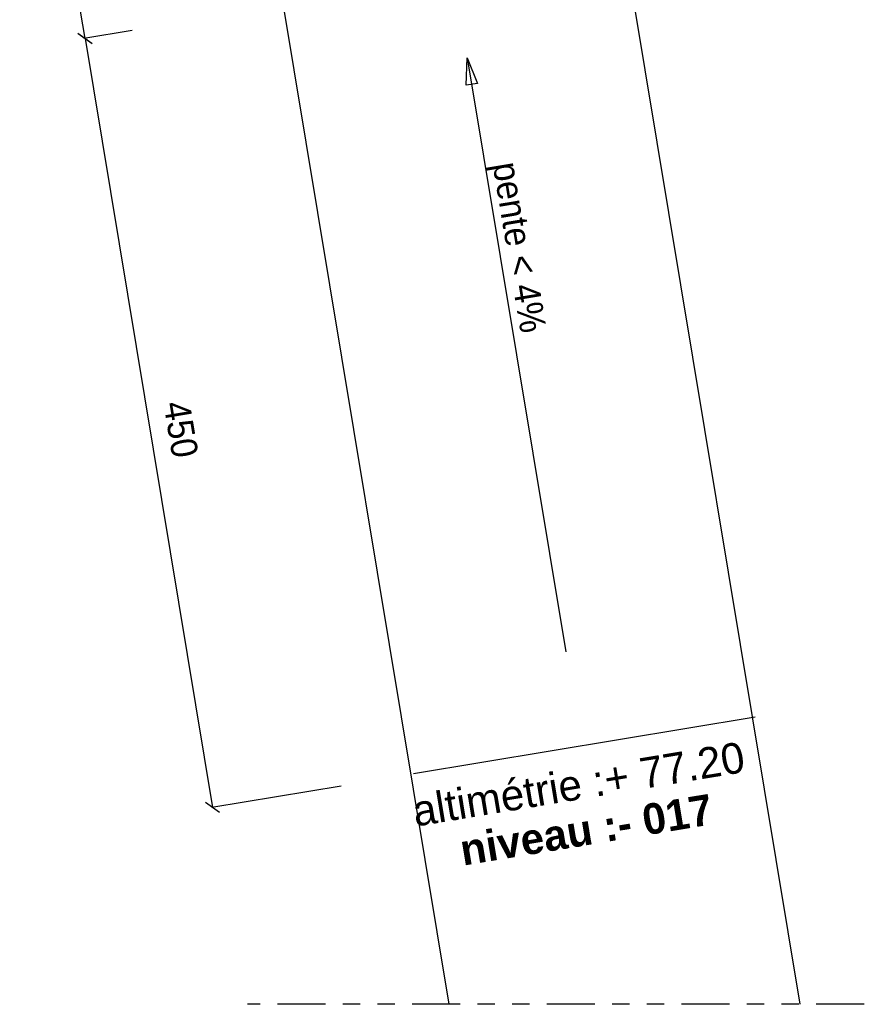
# Model space of a CAD drawing. Header units: millimetres. Extents: x -15 to 127, y -65 to 67.
# Tile 254 of 256: x 39.69 to 44.57, y -12.22 to -6.54. Entities that reach past the tile are written whole.
import ezdxf

# ---------------------------------------------------------------- set-up
doc = ezdxf.new("R2010")
doc.units = ezdxf.units.MM
doc.header["$MEASUREMENT"] = 0
doc.linetypes.add('PC_DASH_1', pattern=[0.638889, 0.277778, -0.083333, 0.055556, -0.083333, 0.055556, -0.083333])
doc.layers.add('structure rdc', color=7, linetype='Continuous')
doc.styles.get("Standard").update_dxf_attribs({"font": 'BKANT.TTF'})

# ---------------------------------------------------------------- blocks, each defined once
blk = doc.blocks.new('PD_5362')
at = {"layer": 'structure rdc', "color": 0}
for p, q in [((40.3708, -30.9009), (40.4519, -30.959)), ((40.4113, -30.9299), (40.7467, -32.9523)), ((40.7873, -32.9813), (40.7061, -32.9233))]:
    blk.add_line(p, q, dxfattribs=at)
at = {"layer": 'structure rdc', "color": 0, "insert": (40.84, -31.9651), "char_height": 0.152135, "width": 0.352778, "attachment_point": 2, "rotation": 279.4153}
blk.add_mtext('{\\fHelvetica|b0|i0|c0|p0;\\W0.92;205}', dxfattribs=at)
blk = doc.blocks.new('PD_5361')
at = {"layer": 'structure rdc', "color": 0}
for p, q in [((40.6854, -30.8847), (40.4064, -30.9307)), ((41.0207, -32.9071), (40.7418, -32.9531))]:
    blk.add_line(p, q, dxfattribs=at)
at = {"layer": 'structure rdc'}
blk.add_blockref('PD_5362', (0, 0), dxfattribs=at)
blk = doc.blocks.new('PD_5364')
at = {"layer": 'structure rdc', "color": 0}
for p, q in [((40.708, -32.924), (40.7891, -32.982)), ((40.7485, -32.953), (41.4847, -37.3924)), ((41.5253, -37.4214), (41.4441, -37.3633))]:
    blk.add_line(p, q, dxfattribs=at)
at = {"layer": 'structure rdc', "color": 0, "insert": (41.3776, -35.1966), "char_height": 0.152135, "width": 0.352778, "attachment_point": 2, "rotation": 279.4153}
blk.add_mtext('{\\fHelvetica|b0|i0|c0|p0;\\W0.92;450}', dxfattribs=at)
blk = doc.blocks.new('PD_5363')
at = {"layer": 'structure rdc', "color": 0}
blk.add_line((42.2265, -37.2699), (41.4797, -37.3932), dxfattribs=at)
at = {"layer": 'structure rdc'}
blk.add_blockref('PD_5364', (0, 0), dxfattribs=at)

msp = doc.modelspace()

# ---------------------------------------------------------------- linework, layer by layer
at = {"layer": 'structure rdc', "color": 0}
for p, q in [((42.8441, -4.0703), (44.1961, -12.2236)), ((42.8504, -4.1084), (44.1961, -12.2236)), ((40.871, -4.3975), (42.1688, -12.2236)), ((40.8773, -4.4356), (42.1688, -12.2236)), ((42.2762, -6.7589), (42.8451, -10.1893)), ((43.9382, -10.5658), (41.9652, -10.893))]:
    msp.add_line(p, q, dxfattribs=at)
at = {"layer": 'structure rdc', "color": 0, "linetype": 'PC_DASH_1'}
msp.add_line((44.5688, -12.2236), (41.0064, -12.2236), dxfattribs=at)
at = {"layer": 'structure rdc', "color": 0}
msp.add_lwpolyline([(42.2691, -6.9174), (42.2762, -6.7589), (42.3342, -6.9066), (42.2691, -6.9174)], dxfattribs=at)

# ---------------------------------------------------------------- block references
at = {"layer": 'structure rdc'}
for name in ['PD_5361', 'PD_5363']:
    msp.add_blockref(name, (-0.6795, 26.3053), dxfattribs=at)

# ---------------------------------------------------------------- texts
at = {"layer": 'structure rdc', "color": 0, "attachment_point": 1}
for s, insert, char_height, width, rotation in [('{\\fHelvetica|b0|i0|c0|p0;\\W0.92;pente < 4%}', (42.5725, -7.349), 0.152135, 1.075972, 279.4153), ('{\\fArial|b0|i0|c0|p34;\\W0.98;altimétrie :+ 77.20}', (41.9478, -11.0227), 0.177491, 2.15175, 9.4153), ('{\\fArial|b1|i0|c0|p34;\\W0.98;niveau :- 017}', (42.2222, -11.2483), 0.177491, 1.560263, 9.4153)]:
    msp.add_mtext(s, dxfattribs=dict(at, insert=insert, char_height=char_height, width=width, rotation=rotation))

doc.saveas('drawing.dxf')
